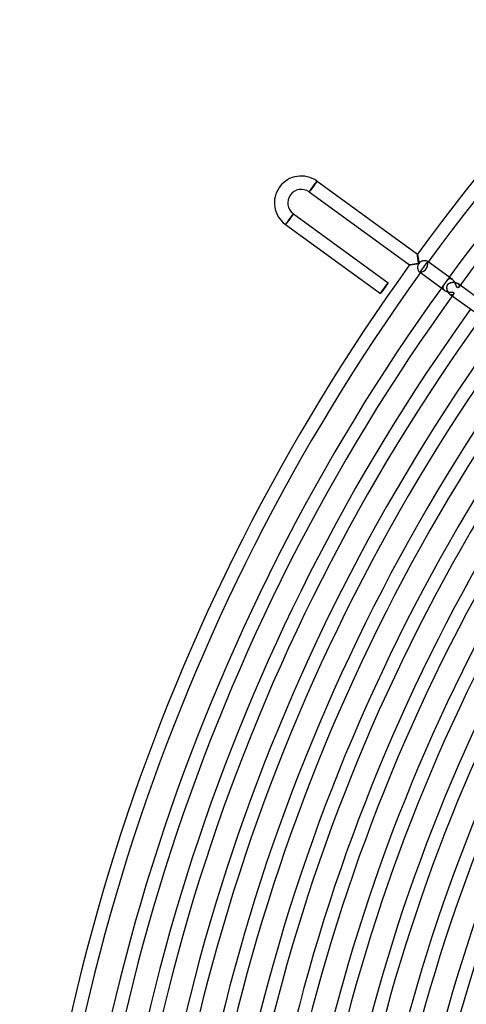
# Model space of a CAD drawing. Header units: millimetres. Extents: x -660 to 660, y -630 to 630.
# Tile 23 of 125: x -615 to -482, y 139 to 433. Entities that reach past the tile are written whole.
import ezdxf

# ---------------------------------------------------------------- set-up
doc = ezdxf.new("R2010")
doc.units = ezdxf.units.MM
doc.layers.add('HIDDEN', color=7, linetype='Continuous')
doc.layers.add('THICK', color=7, linetype='Continuous')

msp = doc.modelspace()

# ---------------------------------------------------------------- linework, layer by layer
at = {"layer": 'HIDDEN'}
for p, q in [((-526.6, 384.5), (-526.57, 384.55)), ((-526.57, 384.55), (-526.53, 384.59)), ((-526.53, 384.59), (-526.5, 384.63)), ((-526.5, 384.63), (-526.47, 384.66)), ((-526.47, 384.66), (-526.45, 384.7)), ((-526.45, 384.7), (-526.42, 384.73)), ((-526.42, 384.73), (-526.4, 384.76)), ((-526.4, 384.76), (-526.38, 384.78)), ((-526.38, 384.78), (-526.36, 384.8)), ((-526.36, 384.8), (-526.34, 384.82)), ((-526.34, 384.82), (-526.33, 384.83)), ((-526.33, 384.83), (-526.32, 384.84)), ((-526.32, 384.84), (-526.31, 384.85)), ((-526.31, 384.85), (-526.31, 384.85)), ((-526.31, 384.85), (-526.3, 384.85)), ((-528.66, 381.62), (-528.65, 381.63)), ((-528.65, 381.62), (-528.66, 381.62)), ((-528.65, 381.64), (-528.64, 381.65)), ((-528.65, 381.63), (-528.65, 381.64)), ((-528.64, 381.65), (-528.63, 381.67)), ((-528.63, 381.67), (-528.62, 381.69)), ((-528.62, 381.69), (-528.6, 381.72)), ((-528.6, 381.72), (-528.58, 381.74)), ((-528.58, 381.74), (-528.56, 381.78)), ((-528.56, 381.78), (-528.54, 381.81)), ((-528.54, 381.81), (-528.52, 381.85)), ((-528.52, 381.85), (-528.49, 381.89)), ((-528.49, 381.89), (-528.46, 381.93)), ((-528.46, 381.93), (-528.43, 381.98)), ((-528.43, 381.98), (-528.39, 382.03)), ((-528.39, 382.03), (-528.36, 382.08)), ((-528.36, 382.08), (-528.32, 382.14)), ((-528.32, 382.14), (-528.28, 382.2)), ((-528.28, 382.2), (-528.24, 382.26)), ((-528.24, 382.26), (-528.19, 382.32)), ((-528.19, 382.32), (-528.15, 382.39)), ((-528.15, 382.39), (-528.1, 382.45)), ((-528.1, 382.45), (-528.05, 382.52)), ((-528.05, 382.52), (-528, 382.59)), ((-528, 382.59), (-527.95, 382.66)), ((-527.95, 382.66), (-527.9, 382.73)), ((-527.9, 382.73), (-527.85, 382.81)), ((-527.85, 382.81), (-527.8, 382.88)), ((-527.8, 382.88), (-527.74, 382.96)), ((-527.74, 382.96), (-527.69, 383.04)), ((-527.69, 383.04), (-527.63, 383.11)), ((-527.63, 383.11), (-527.58, 383.19)), ((-527.58, 383.19), (-527.52, 383.27)), ((-527.52, 383.27), (-527.47, 383.34)), ((-527.47, 383.34), (-527.41, 383.42)), ((-527.41, 383.42), (-527.36, 383.49)), ((-527.36, 383.49), (-527.3, 383.56)), ((-527.3, 383.56), (-527.25, 383.64)), ((-527.25, 383.64), (-527.2, 383.71)), ((-527.2, 383.71), (-527.15, 383.78)), ((-527.15, 383.78), (-527.09, 383.85)), ((-527.09, 383.85), (-527.04, 383.92)), ((-527.04, 383.92), (-526.99, 383.99)), ((-526.99, 383.99), (-526.94, 384.05)), ((-526.94, 384.05), (-526.9, 384.11)), ((-526.9, 384.11), (-526.85, 384.18)), ((-526.85, 384.18), (-526.81, 384.24)), ((-526.81, 384.24), (-526.76, 384.29)), ((-526.76, 384.29), (-526.72, 384.35)), ((-526.72, 384.35), (-526.68, 384.4)), ((-526.68, 384.4), (-526.64, 384.45)), ((-526.64, 384.45), (-526.6, 384.5)), ((-535.11, 372.82), (-535.16, 372.75)), ((-535.06, 372.89), (-535.11, 372.82)), ((-535.01, 372.96), (-535.06, 372.89)), ((-534.96, 373.03), (-535.01, 372.96)), ((-534.91, 373.11), (-534.96, 373.03)), ((-534.86, 373.18), (-534.91, 373.11)), ((-534.8, 373.26), (-534.86, 373.18)), ((-534.75, 373.33), (-534.8, 373.26)), ((-534.69, 373.41), (-534.75, 373.33)), ((-534.63, 373.48), (-534.69, 373.41)), ((-534.58, 373.56), (-534.63, 373.48)), ((-534.52, 373.64), (-534.58, 373.56)), ((-534.47, 373.71), (-534.52, 373.64)), ((-534.42, 373.78), (-534.47, 373.71)), ((-534.36, 373.86), (-534.42, 373.78)), ((-534.31, 373.93), (-534.36, 373.86)), ((-534.25, 374), (-534.31, 373.93)), ((-534.2, 374.07), (-534.25, 374)), ((-534.15, 374.14), (-534.2, 374.07)), ((-534.1, 374.21), (-534.15, 374.14)), ((-534.05, 374.28), (-534.1, 374.21)), ((-534, 374.34), (-534.05, 374.28)), ((-533.95, 374.41), (-534, 374.34)), ((-533.9, 374.47), (-533.95, 374.41)), ((-533.86, 374.53), (-533.9, 374.47)), ((-533.82, 374.59), (-533.86, 374.53)), ((-533.77, 374.64), (-533.82, 374.59)), ((-533.73, 374.69), (-533.77, 374.64)), ((-533.69, 374.74), (-533.73, 374.69)), ((-533.66, 374.79), (-533.69, 374.74)), ((-533.62, 374.84), (-533.66, 374.79)), ((-533.59, 374.88), (-533.62, 374.84)), ((-533.56, 374.92), (-533.59, 374.88)), ((-533.53, 374.96), (-533.56, 374.92)), ((-533.5, 374.99), (-533.53, 374.96)), ((-533.47, 375.02), (-533.5, 374.99)), ((-533.45, 375.05), (-533.47, 375.02)), ((-533.43, 375.07), (-533.45, 375.05)), ((-533.41, 375.09), (-533.43, 375.07)), ((-533.4, 375.11), (-533.41, 375.09)), ((-533.38, 375.12), (-533.4, 375.11)), ((-533.37, 375.13), (-533.38, 375.12)), ((-533.36, 375.15), (-533.37, 375.14)), ((-533.37, 375.14), (-533.37, 375.13)), ((-533.36, 375.15), (-533.36, 375.15)), ((-535.7, 371.93), (-535.71, 371.92)), ((-535.71, 371.92), (-535.71, 371.91)), ((-535.71, 371.91), (-535.71, 371.91)), ((-535.69, 371.96), (-535.7, 371.95)), ((-535.7, 371.95), (-535.7, 371.93)), ((-535.67, 371.99), (-535.69, 371.96)), ((-535.66, 372.01), (-535.67, 371.99)), ((-535.64, 372.04), (-535.66, 372.01)), ((-535.62, 372.07), (-535.64, 372.04)), ((-535.6, 372.11), (-535.62, 372.07)), ((-535.58, 372.14), (-535.6, 372.11)), ((-535.55, 372.19), (-535.58, 372.14)), ((-535.52, 372.23), (-535.55, 372.19)), ((-535.49, 372.28), (-535.52, 372.23)), ((-535.45, 372.33), (-535.49, 372.28)), ((-535.42, 372.38), (-535.45, 372.33)), ((-535.38, 372.44), (-535.42, 372.38)), ((-535.34, 372.49), (-535.38, 372.44)), ((-535.3, 372.56), (-535.34, 372.49)), ((-535.25, 372.62), (-535.3, 372.56)), ((-535.21, 372.68), (-535.25, 372.62)), ((-535.16, 372.75), (-535.21, 372.68)), ((-496.37, 363.1), (-496.37, 363.1)), ((-496.37, 363.1), (-496.37, 363.1)), ((-496.37, 363.1), (-496.37, 363.1)), ((-496.37, 363.1), (-496.37, 363.1)), ((-496.37, 363.1), (-496.37, 363.1)), ((-496.37, 363.1), (-496.37, 363.1)), ((-496.37, 363.09), (-496.37, 363.1)), ((-496.37, 363.05), (-496.37, 363.09)), ((-496.37, 363), (-496.37, 363.05)), ((-496.37, 362.93), (-496.37, 363)), ((-496.36, 362.85), (-496.37, 362.93)), ((-496.35, 362.76), (-496.36, 362.85)), ((-496.34, 362.66), (-496.35, 362.76)), ((-496.32, 362.54), (-496.34, 362.66)), ((-496.31, 362.42), (-496.32, 362.54)), ((-496.29, 362.29), (-496.31, 362.42)), ((-496.27, 362.16), (-496.29, 362.29)), ((-496.25, 362.01), (-496.27, 362.16)), ((-496.23, 361.87), (-496.25, 362.01)), ((-496.21, 361.72), (-496.23, 361.87)), ((-496.19, 361.56), (-496.21, 361.72)), ((-496.17, 361.4), (-496.19, 361.56)), ((-496.14, 361.24), (-496.17, 361.4)), ((-496.12, 361.07), (-496.14, 361.24)), ((-496.09, 360.9), (-496.12, 361.07)), ((-494.77, 361.07), (-494.9, 361.03)), ((-494.65, 361.09), (-494.77, 361.07)), ((-494.52, 361.11), (-494.65, 361.09)), ((-494.4, 361.13), (-494.52, 361.11)), ((-494.28, 361.13), (-494.4, 361.13)), ((-494.16, 361.14), (-494.28, 361.13)), ((-494.05, 361.13), (-494.16, 361.14)), ((-493.94, 361.12), (-494.05, 361.13)), ((-493.83, 361.1), (-493.94, 361.12)), ((-493.73, 361.08), (-493.83, 361.1)), ((-493.64, 361.05), (-493.73, 361.08)), ((-493.55, 361.02), (-493.64, 361.05)), ((-498.72, 359.87), (-498.71, 359.88)), ((-498.72, 359.87), (-498.72, 359.87)), ((-498.72, 359.87), (-498.72, 359.87)), ((-498.72, 359.87), (-498.72, 359.87)), ((-498.72, 359.87), (-498.72, 359.87)), ((-498.72, 359.87), (-498.72, 359.87)), ((-498.72, 359.87), (-498.72, 359.87)), ((-498.71, 359.88), (-498.68, 359.89)), ((-498.68, 359.89), (-498.64, 359.9)), ((-498.64, 359.9), (-498.59, 359.91)), ((-498.59, 359.91), (-498.53, 359.93)), ((-498.53, 359.93), (-498.45, 359.94)), ((-498.45, 359.94), (-498.37, 359.96)), ((-498.37, 359.96), (-498.28, 359.98)), ((-498.28, 359.98), (-498.18, 360)), ((-498.18, 360), (-498.07, 360.02)), ((-498.07, 360.02), (-497.96, 360.04)), ((-497.96, 360.04), (-497.85, 360.06)), ((-497.85, 360.06), (-497.73, 360.08)), ((-497.73, 360.08), (-497.6, 360.11)), ((-497.6, 360.11), (-497.47, 360.13)), ((-497.47, 360.13), (-497.34, 360.15)), ((-497.34, 360.15), (-497.2, 360.17)), ((-497.2, 360.17), (-497.06, 360.2)), ((-497.06, 360.2), (-496.92, 360.22)), ((-496.92, 360.22), (-496.78, 360.25)), ((-496.78, 360.25), (-496.63, 360.27)), ((-496.63, 360.27), (-496.47, 360.3)), ((-496.47, 360.3), (-496.32, 360.32)), ((-496.32, 360.32), (-496.17, 360.35)), ((-496.28, 359.45), (-496.29, 359.33)), ((-496.29, 359.33), (-496.29, 359.2)), ((-496.29, 359.2), (-496.29, 359.07)), ((-496.29, 359.07), (-496.29, 358.95)), ((-496.29, 358.95), (-496.27, 358.83)), ((-496.26, 359.58), (-496.28, 359.45)), ((-496.27, 358.83), (-496.25, 358.7)), ((-496.23, 359.7), (-496.26, 359.58)), ((-496.25, 358.7), (-496.23, 358.59)), ((-496.19, 359.83), (-496.23, 359.7)), ((-496.23, 358.59), (-496.19, 358.47)), ((-496.15, 359.95), (-496.19, 359.83)), ((-496.19, 358.47), (-496.16, 358.36)), ((-496.17, 360.35), (-496.01, 360.37)), ((-496.16, 358.36), (-496.12, 358.26)), ((-496.09, 360.08), (-496.15, 359.95)), ((-496.12, 358.26), (-496.07, 358.16)), ((-496.07, 360.73), (-496.09, 360.9)), ((-496.02, 360.2), (-496.09, 360.08)), ((-496.04, 360.55), (-496.07, 360.73)), ((-496.07, 358.16), (-496.02, 358.06)), ((-496.01, 360.37), (-496.04, 360.55)), ((-495.94, 360.32), (-496.02, 360.2)), ((-495.86, 360.42), (-495.94, 360.32)), ((-495.77, 360.52), (-495.86, 360.42)), ((-495.68, 360.61), (-495.77, 360.52)), ((-495.58, 360.69), (-495.68, 360.61)), ((-495.48, 360.76), (-495.58, 360.69)), ((-495.37, 360.83), (-495.48, 360.76)), ((-495.25, 360.89), (-495.37, 360.83)), ((-495.14, 360.95), (-495.25, 360.89)), ((-495.02, 360.99), (-495.14, 360.95)), ((-494.9, 361.03), (-495.02, 360.99)), ((-493.48, 360.99), (-493.55, 361.02)), ((-493.41, 360.95), (-493.48, 360.99)), ((-493.36, 360.92), (-493.41, 360.95)), ((-493.31, 360.88), (-493.36, 360.92)), ((-493.13, 360.75), (-493.36, 360.92)), ((-493.27, 360.84), (-493.31, 360.88)), ((-493.24, 360.8), (-493.27, 360.84)), ((-493.21, 360.76), (-493.24, 360.8)), ((-493.22, 360.64), (-493.2, 360.66)), ((-493.2, 360.72), (-493.21, 360.76)), ((-493.2, 360.69), (-493.2, 360.72)), ((-493.2, 360.66), (-493.2, 360.69)), ((-496.02, 358.06), (-495.97, 357.98)), ((-495.97, 357.98), (-495.92, 357.9)), ((-495.92, 357.9), (-495.87, 357.83)), ((-495.87, 357.83), (-495.81, 357.77)), ((-495.81, 357.77), (-495.76, 357.72)), ((-495.76, 357.72), (-495.71, 357.68)), ((-495.71, 357.68), (-495.65, 357.64)), ((-495.48, 357.52), (-495.71, 357.68)), ((-495.65, 357.64), (-495.59, 357.61)), ((-495.59, 357.61), (-495.54, 357.6)), ((-495.54, 357.6), (-495.49, 357.59)), ((-495.49, 357.59), (-495.45, 357.6)), ((-495.45, 357.6), (-495.42, 357.61)), ((-495.42, 357.61), (-495.4, 357.63)), ((-487.55, 355.22), (-487.62, 355.15)), ((-487.49, 355.3), (-487.55, 355.22)), ((-487.42, 355.37), (-487.49, 355.3)), ((-487.34, 355.44), (-487.42, 355.37)), ((-487.27, 355.5), (-487.34, 355.44)), ((-487.19, 355.55), (-487.27, 355.5)), ((-487.11, 355.6), (-487.19, 355.55)), ((-487.03, 355.65), (-487.11, 355.6)), ((-486.95, 355.68), (-487.03, 355.65)), ((-486.86, 355.71), (-486.95, 355.68)), ((-486.77, 355.73), (-486.86, 355.71)), ((-486.68, 355.74), (-486.77, 355.73)), ((-486.58, 355.74), (-486.68, 355.74)), ((-486.49, 355.74), (-486.58, 355.74)), ((-486.39, 355.72), (-486.49, 355.74)), ((-486.29, 355.7), (-486.39, 355.72)), ((-486.19, 355.66), (-486.29, 355.7)), ((-486.08, 355.61), (-486.19, 355.66)), ((-485.98, 355.56), (-486.08, 355.61)), ((-485.89, 355.49), (-485.98, 355.56)), ((-488.74, 353.26), (-488.75, 353.16)), ((-488.75, 353.16), (-488.74, 353.06)), ((-488.73, 353.35), (-488.74, 353.26)), ((-488.74, 353.06), (-488.73, 352.96)), ((-488.71, 353.45), (-488.73, 353.35)), ((-488.73, 352.96), (-488.71, 352.87)), ((-488.68, 353.55), (-488.71, 353.45)), ((-488.71, 352.87), (-488.67, 352.77)), ((-488.65, 353.64), (-488.68, 353.55)), ((-488.67, 352.77), (-488.62, 352.68)), ((-488.6, 353.73), (-488.65, 353.64)), ((-488.62, 352.68), (-488.57, 352.59)), ((-488.56, 353.82), (-488.6, 353.73)), ((-488.57, 352.59), (-488.5, 352.5)), ((-488.51, 353.91), (-488.56, 353.82)), ((-488.46, 353.99), (-488.51, 353.91)), ((-488.5, 352.5), (-488.42, 352.41)), ((-488.4, 354.08), (-488.46, 353.99)), ((-488.42, 352.41), (-488.33, 352.33)), ((-488.34, 354.17), (-488.4, 354.08)), ((-488.27, 354.26), (-488.34, 354.17)), ((-488.33, 352.33), (-488.24, 352.25)), ((-488.25, 354.29), (-488.27, 354.26)), ((-488.23, 354.32), (-488.25, 354.29)), ((-488.21, 354.35), (-488.23, 354.32)), ((-488.18, 354.38), (-488.21, 354.35)), ((-488.16, 354.42), (-488.18, 354.38)), ((-488.13, 354.45), (-488.16, 354.42)), ((-488.11, 354.48), (-488.13, 354.45)), ((-488.09, 354.51), (-488.11, 354.48)), ((-488.06, 354.55), (-488.09, 354.51)), ((-488.04, 354.58), (-488.06, 354.55)), ((-488, 354.64), (-488.04, 354.58)), ((-487.96, 354.69), (-488, 354.64)), ((-487.92, 354.75), (-487.96, 354.69)), ((-487.88, 354.8), (-487.92, 354.75)), ((-487.84, 354.85), (-487.88, 354.8)), ((-487.81, 354.9), (-487.84, 354.85)), ((-487.74, 354.99), (-487.81, 354.9)), ((-487.68, 355.07), (-487.74, 354.99)), ((-487.62, 355.15), (-487.68, 355.07)), ((-487.55, 353.18), (-487.54, 353.28)), ((-487.55, 353.07), (-487.55, 353.18)), ((-487.54, 352.96), (-487.55, 353.07)), ((-487.54, 353.28), (-487.53, 353.38)), ((-487.53, 352.85), (-487.54, 352.96)), ((-487.53, 353.38), (-487.52, 353.48)), ((-487.51, 352.73), (-487.53, 352.85)), ((-487.52, 353.48), (-487.5, 353.58)), ((-487.49, 352.61), (-487.51, 352.73)), ((-487.5, 353.58), (-487.48, 353.68)), ((-487.47, 352.5), (-487.49, 352.61)), ((-487.48, 353.68), (-487.44, 353.78)), ((-487.44, 352.38), (-487.47, 352.5)), ((-487.44, 353.78), (-487.4, 353.87)), ((-487.4, 352.26), (-487.44, 352.38)), ((-487.4, 353.87), (-487.36, 353.96)), ((-487.36, 352.14), (-487.4, 352.26)), ((-487.36, 353.96), (-487.3, 354.04)), ((-487.3, 354.04), (-487.23, 354.13)), ((-487.23, 354.13), (-487.16, 354.2)), ((-487.16, 354.2), (-487.08, 354.27)), ((-487.08, 354.27), (-486.99, 354.33)), ((-486.99, 354.33), (-486.9, 354.39)), ((-486.9, 354.39), (-486.81, 354.44)), ((-486.81, 354.44), (-486.72, 354.48)), ((-486.72, 354.48), (-486.62, 354.52)), ((-486.62, 354.52), (-486.52, 354.56)), ((-486.52, 354.56), (-486.41, 354.59)), ((-486.41, 354.59), (-486.31, 354.62)), ((-486.31, 354.62), (-486.19, 354.64)), ((-486.19, 354.64), (-486.08, 354.66)), ((-486.08, 354.66), (-485.96, 354.67)), ((-485.96, 354.67), (-485.84, 354.69)), ((-485.84, 354.69), (-485.71, 354.69)), ((-485.71, 354.69), (-485.59, 354.69)), ((-485.59, 354.69), (-485.47, 354.69)), ((-485.47, 354.69), (-485.35, 354.68)), ((-485.35, 354.68), (-485.23, 354.67)), ((-485.23, 354.67), (-485.11, 354.65)), ((-485.11, 354.65), (-484.99, 354.63)), ((-484.99, 354.63), (-484.88, 354.6)), ((-484.88, 354.6), (-484.76, 354.56)), ((-484.76, 354.56), (-484.66, 354.53)), ((-484.66, 354.53), (-484.56, 354.48)), ((-484.56, 354.48), (-484.46, 354.44)), ((-484.46, 354.44), (-484.37, 354.38)), ((-484.37, 354.38), (-484.29, 354.33)), ((-484.29, 354.33), (-484.21, 354.27)), ((-483.63, 353.85), (-484.29, 354.33)), ((-484.21, 354.27), (-484.14, 354.2)), ((-484.14, 354.2), (-484.08, 354.13)), ((-484.08, 354.13), (-484.03, 354.06)), ((-484.03, 354.06), (-483.99, 353.99)), ((-484, 353.34), (-484.03, 353.29)), ((-483.97, 353.39), (-484, 353.34)), ((-483.99, 353.99), (-483.95, 353.92)), ((-483.95, 353.45), (-483.97, 353.39)), ((-483.95, 353.92), (-483.93, 353.85)), ((-483.93, 353.51), (-483.95, 353.45)), ((-483.93, 353.85), (-483.91, 353.78)), ((-483.91, 353.58), (-483.93, 353.51)), ((-483.91, 353.78), (-483.91, 353.71)), ((-483.91, 353.71), (-483.91, 353.64)), ((-483.91, 353.64), (-483.91, 353.58)), ((-487.32, 352.02), (-487.36, 352.14)), ((-487.27, 351.91), (-487.32, 352.02)), ((-487.21, 351.8), (-487.27, 351.91)), ((-487.15, 351.69), (-487.21, 351.8)), ((-487.09, 351.59), (-487.15, 351.69)), ((-487.02, 351.49), (-487.09, 351.59)), ((-486.95, 351.4), (-487.02, 351.49)), ((-486.88, 351.31), (-486.95, 351.4)), ((-486.8, 351.23), (-486.88, 351.31)), ((-486.72, 351.16), (-486.8, 351.23)), ((-486.64, 351.09), (-486.72, 351.16)), ((-486.56, 351.04), (-486.64, 351.09)), ((-485.98, 350.61), (-486.64, 351.09)), ((-486.48, 350.99), (-486.56, 351.04)), ((-486.39, 350.96), (-486.48, 350.99)), ((-486.31, 350.93), (-486.39, 350.96)), ((-486.23, 350.91), (-486.31, 350.93)), ((-486.16, 350.9), (-486.23, 350.91)), ((-486.08, 350.9), (-486.16, 350.9)), ((-486.01, 350.9), (-486.08, 350.9)), ((-485.94, 350.92), (-486.01, 350.9)), ((-485.88, 350.94), (-485.94, 350.92)), ((-485.81, 350.97), (-485.88, 350.94)), ((-485.76, 351), (-485.81, 350.97)), ((-485.7, 351.04), (-485.76, 351)), ((-485.65, 351.08), (-485.7, 351.04)), ((-485.61, 351.12), (-485.65, 351.08)), ((-485.57, 351.17), (-485.61, 351.12))]:
    msp.add_line(p, q, dxfattribs=at)
for start, end in [(143.81006, 143.96224), (144.03781, 144.18999)]:
    msp.add_arc((0, 0), 603.25, start, end, dxfattribs=at)
for start_param, end_param in [(-1.570796, 0), (-3.141593, -1.570796)]:
    msp.add_ellipse((-506.22, 352.96), major_axis=(-1.18, -1.62), ratio=0.05705, start_param=start_param, end_param=end_param, dxfattribs=at)
at = {"layer": 'THICK'}
for p, q in [((-526.3, 384.85), (-528.65, 381.62)), ((-526.3, 384.85), (-496.37, 363.1)), ((-528.65, 381.62), (-498.72, 359.87)), ((-533.36, 375.15), (-535.71, 371.91)), ((-533.36, 375.15), (-505.04, 354.57)), ((-535.71, 371.91), (-507.39, 351.34)), ((-496.37, 363.1), (-496.36, 363.09)), ((-496.36, 363.09), (-496.35, 363.06)), ((-496.35, 363.06), (-496.34, 363.02)), ((-496.34, 363.02), (-496.32, 362.96)), ((-496.32, 362.96), (-496.31, 362.89)), ((-496.31, 362.89), (-496.29, 362.81)), ((-496.29, 362.81), (-496.27, 362.72)), ((-496.27, 362.72), (-496.25, 362.62)), ((-496.25, 362.62), (-496.23, 362.51)), ((-496.23, 362.51), (-496.21, 362.39)), ((-496.21, 362.39), (-496.18, 362.27)), ((-496.18, 362.27), (-496.16, 362.14)), ((-496.16, 362.14), (-496.14, 362.01)), ((-496.14, 362.01), (-496.11, 361.88)), ((-496.11, 361.88), (-496.09, 361.74)), ((-496.09, 361.74), (-496.06, 361.59)), ((-496.06, 361.59), (-496.04, 361.45)), ((-496.04, 361.45), (-496.02, 361.3)), ((-496.02, 361.3), (-495.99, 361.16)), ((-495.99, 361.16), (-495.97, 361.01)), ((-498.7, 359.86), (-498.72, 359.87)), ((-498.67, 359.86), (-498.7, 359.86)), ((-498.63, 359.86), (-498.67, 359.86)), ((-498.57, 359.87), (-498.63, 359.86)), ((-498.5, 359.88), (-498.57, 359.87)), ((-498.41, 359.88), (-498.5, 359.88)), ((-498.32, 359.89), (-498.41, 359.88)), ((-498.22, 359.91), (-498.32, 359.89)), ((-498.11, 359.92), (-498.22, 359.91)), ((-497.99, 359.94), (-498.11, 359.92)), ((-497.87, 359.95), (-497.99, 359.94)), ((-497.74, 359.97), (-497.87, 359.95)), ((-497.61, 359.99), (-497.74, 359.97)), ((-497.47, 360.01), (-497.61, 359.99)), ((-497.33, 360.03), (-497.47, 360.01)), ((-497.19, 360.05), (-497.33, 360.03)), ((-497.04, 360.07), (-497.19, 360.05)), ((-496.9, 360.09), (-497.04, 360.07)), ((-496.75, 360.11), (-496.9, 360.09)), ((-496.6, 360.13), (-496.75, 360.11)), ((-496.45, 360.16), (-496.6, 360.13)), ((-496.3, 360.18), (-496.45, 360.16)), ((-496.15, 360.2), (-496.3, 360.18)), ((-496, 360.23), (-496.15, 360.2)), ((-495.84, 360.25), (-496, 360.23)), ((-495.97, 361.01), (-495.94, 360.86)), ((-495.94, 360.86), (-495.92, 360.71)), ((-495.92, 360.71), (-495.89, 360.55)), ((-495.89, 360.55), (-495.87, 360.4)), ((-495.87, 360.4), (-495.84, 360.25)), ((-495.45, 357.82), (-495.11, 358.29)), ((-495.11, 358.29), (-494.77, 358.76)), ((-494.77, 358.76), (-494.43, 359.22)), ((-494.43, 359.22), (-494.09, 359.69)), ((-494.09, 359.69), (-493.75, 360.16)), ((-493.75, 360.16), (-493.41, 360.63)), ((-493.41, 360.63), (-493.38, 360.62)), ((-493.38, 360.62), (-493.35, 360.61)), ((-493.35, 360.61), (-493.33, 360.6)), ((-493.33, 360.6), (-493.31, 360.6)), ((-493.31, 360.6), (-493.29, 360.6)), ((-493.29, 360.6), (-493.27, 360.6)), ((-493.27, 360.6), (-493.25, 360.61)), ((-493.25, 360.61), (-493.24, 360.62)), ((-493.24, 360.62), (-493.23, 360.63)), ((-493.23, 360.63), (-493.22, 360.64)), ((-485.89, 355.49), (-493.13, 360.75)), ((-488.24, 352.25), (-495.48, 357.52)), ((-495.43, 357.8), (-495.45, 357.82)), ((-495.41, 357.77), (-495.43, 357.8)), ((-495.4, 357.75), (-495.41, 357.77)), ((-495.39, 357.73), (-495.4, 357.75)), ((-495.4, 357.63), (-495.39, 357.65)), ((-495.39, 357.71), (-495.39, 357.73)), ((-495.38, 357.7), (-495.39, 357.71)), ((-495.39, 357.66), (-495.38, 357.68)), ((-495.39, 357.65), (-495.39, 357.66)), ((-495.38, 357.68), (-495.38, 357.7)), ((-485.79, 355.42), (-485.89, 355.49)), ((-485.7, 355.34), (-485.79, 355.42)), ((-485.61, 355.25), (-485.7, 355.34)), ((-485.53, 355.15), (-485.61, 355.25)), ((-488.24, 352.25), (-488.14, 352.18)), ((-485.45, 355.05), (-485.53, 355.15)), ((-485.37, 354.95), (-485.45, 355.05)), ((-485.3, 354.84), (-485.37, 354.95)), ((-485.23, 354.73), (-485.3, 354.84)), ((-485.17, 354.62), (-485.23, 354.73)), ((-485.11, 354.51), (-485.17, 354.62)), ((-485.05, 354.39), (-485.11, 354.51)), ((-485, 354.28), (-485.05, 354.39)), ((-484.95, 354.16), (-485, 354.28)), ((-484.9, 354.05), (-484.95, 354.16)), ((-484.86, 353.94), (-484.9, 354.05)), ((-484.82, 353.83), (-484.86, 353.94)), ((-484.78, 353.73), (-484.82, 353.83)), ((-484.75, 353.63), (-484.78, 353.73)), ((-484.71, 353.54), (-484.75, 353.63)), ((-484.68, 353.46), (-484.71, 353.54)), ((-484.65, 353.39), (-484.68, 353.46)), ((-484.62, 353.32), (-484.65, 353.39)), ((-484.59, 353.26), (-484.62, 353.32)), ((-484.56, 353.21), (-484.59, 353.26)), ((-484.52, 353.17), (-484.56, 353.21)), ((-484.49, 353.14), (-484.52, 353.17)), ((-484.45, 353.11), (-484.49, 353.14)), ((-484.41, 353.1), (-484.45, 353.11)), ((-484.37, 353.09), (-484.41, 353.1)), ((-484.33, 353.09), (-484.37, 353.09)), ((-484.3, 353.09), (-484.33, 353.09)), ((-484.26, 353.1), (-484.3, 353.09)), ((-484.23, 353.12), (-484.26, 353.1)), ((-484.2, 353.13), (-484.23, 353.12)), ((-484.18, 353.15), (-484.2, 353.13)), ((-484.15, 353.17), (-484.18, 353.15)), ((-484.13, 353.19), (-484.15, 353.17)), ((-484.1, 353.21), (-484.13, 353.19)), ((-484.08, 353.23), (-484.1, 353.21)), ((-484.06, 353.26), (-484.08, 353.23)), ((-484.03, 353.29), (-484.06, 353.26)), ((-477.11, 349.12), (-483.63, 353.85)), ((-488.14, 352.18), (-488.03, 352.12)), ((-488.03, 352.12), (-487.91, 352.06)), ((-487.91, 352.06), (-487.79, 352.01)), ((-487.79, 352.01), (-487.67, 351.96)), ((-487.67, 351.96), (-487.54, 351.92)), ((-487.54, 351.92), (-487.42, 351.89)), ((-487.42, 351.89), (-487.29, 351.86)), ((-487.29, 351.86), (-487.16, 351.83)), ((-487.16, 351.83), (-487.03, 351.81)), ((-487.03, 351.81), (-486.9, 351.79)), ((-486.9, 351.79), (-486.77, 351.78)), ((-486.77, 351.78), (-486.65, 351.77)), ((-486.65, 351.77), (-486.53, 351.76)), ((-486.53, 351.76), (-486.42, 351.75)), ((-486.42, 351.75), (-486.31, 351.75)), ((-486.31, 351.75), (-486.2, 351.75)), ((-486.2, 351.75), (-486.1, 351.74)), ((-486.1, 351.74), (-486.01, 351.74)), ((-486.01, 351.74), (-485.92, 351.73)), ((-479.47, 345.88), (-485.98, 350.61)), ((-485.92, 351.73), (-485.85, 351.73)), ((-485.85, 351.73), (-485.78, 351.72)), ((-485.78, 351.72), (-485.71, 351.71)), ((-485.71, 351.71), (-485.66, 351.69)), ((-485.66, 351.69), (-485.61, 351.67)), ((-485.61, 351.67), (-485.57, 351.65)), ((-485.57, 351.65), (-485.54, 351.63)), ((-485.54, 351.21), (-485.57, 351.17)), ((-485.54, 351.63), (-485.51, 351.6)), ((-485.52, 351.25), (-485.54, 351.21)), ((-485.5, 351.29), (-485.52, 351.25)), ((-485.51, 351.6), (-485.49, 351.57)), ((-485.49, 351.33), (-485.5, 351.29)), ((-485.49, 351.57), (-485.48, 351.53)), ((-485.48, 351.37), (-485.49, 351.33)), ((-485.48, 351.53), (-485.47, 351.49)), ((-485.47, 351.41), (-485.48, 351.37)), ((-485.47, 351.49), (-485.47, 351.45)), ((-485.47, 351.45), (-485.47, 351.41))]:
    msp.add_line(p, q, dxfattribs=at)
for centre, radius, start, end in [((0, 0), 615, 108.18606, 143.8139), ((0, 0), 611, 108.17403, 143.82599), ((0, 0), 603.25, 108.18996, 143.81006), ((0, 0), 599.25, 108.12499, 143.87497), ((-531.01, 378.38), 8, 54.0001, 234), ((-531.01, 378.38), 4, 54.0001, 234), ((0, 0), 615, 144.18609, 179.81392), ((0, 0), 611, 144.174, 179.82596), ((0, 0), 603.25, 144.18999, 179.81003), ((0, 0), 599.25, 144.12501, 179.875), ((0, 0), 592.5, 144.19342, 179.80659), ((0, 0), 588.5, 144.13767, 179.86234), ((0, 0), 581.75, 144.19698, 179.80304), ((0, 0), 577.75, 144.14942, 179.85059), ((0, 0), 571, 144.2007, 179.7993), ((0, 0), 567, 144.1604, 179.8396), ((0, 0), 560.25, 144.2045, 179.7955), ((0, 0), 556.25, 144.1708, 179.8292), ((0, 0), 549.5, 144.2085, 179.7915), ((0, 0), 545.5, 144.1808, 179.8192), ((0, 0), 538.75, 144.2127, 179.7873), ((0, 0), 534.75, 144.1903, 179.8097), ((0, 0), 528, 144.217, 179.783), ((0, 0), 524, 144.1994, 179.8005), ((0, 0), 517.25, 144.2216, 179.7785), ((0, 0), 513.25, 144.2083, 179.7917), ((0, 0), 506.5, 144.2263, 179.7738), ((0, 0), 502.5, 144.2167, 179.7833), ((0, 0), 495.75, 144.2311, 179.7688), ((0, 0), 491.75, 144.2249, 179.7751), ((0, 0), 485, 144.2363, 179.7637)]:
    msp.add_arc(centre, radius, start, end, dxfattribs=at)
for centre, major_axis, ratio, start_param, end_param in [((-527.48, 383.24), (-1.12, -1.54), 0.051215, 0, 3.141593), ((-527.48, 383.24), (1.18, 1.62), 0.051215, -1.570796, 0), ((-527.48, 383.24), (1.18, 1.62), 0.051215, -3.141593, -1.570796), ((-534.53, 373.53), (1.18, 1.62), 0.05705, -3.141593, -1.570796), ((-534.53, 373.53), (1.12, 1.54), 0.05705, 3.141593, 6.283185), ((-534.53, 373.53), (1.18, 1.62), 0.05705, -1.570796, 0), ((-495.12, 359.73), (1.18, 1.62), 0.868101, -2.622574, -1.570796), ((-495.12, 359.73), (1.18, 1.62), 0.868101, -1.570796, -0.519018), ((-506.22, 352.96), (-1.18, -1.62), 0.05705, 0, 1.570796), ((-506.22, 352.96), (-1.18, -1.62), 0.05705, 1.570796, 3.141593)]:
    msp.add_ellipse(centre, major_axis=major_axis, ratio=ratio, start_param=start_param, end_param=end_param, dxfattribs=at)

doc.saveas('drawing.dxf')
